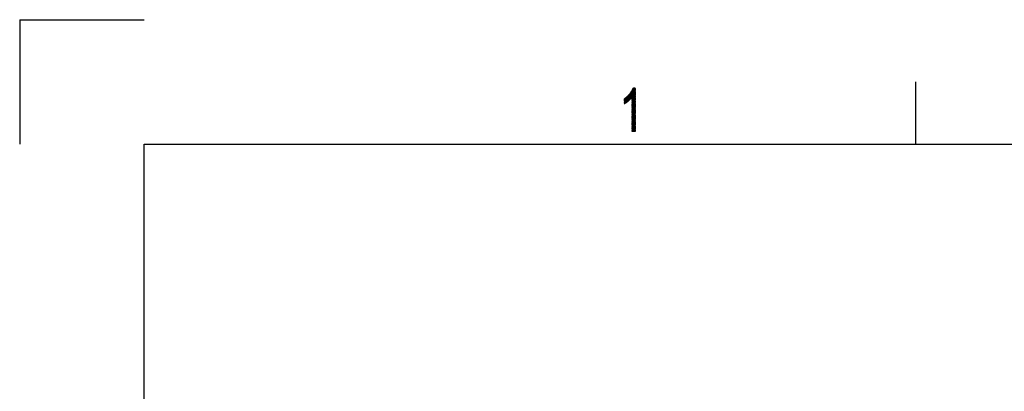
# Model space of a CAD drawing. Header units: millimetres. Extents: x 0 to 420, y 0 to 297.
# Tile 14 of 44: x 0 to 79, y 267 to 297. Entities that reach past the tile are written whole.
import ezdxf

# ---------------------------------------------------------------- set-up
doc = ezdxf.new("R2010")
doc.units = ezdxf.units.MM
doc.layers.add('1', color=7, linetype='Continuous', true_color=0xffffff)

msp = doc.modelspace()

# ---------------------------------------------------------------- linework, layer by layer
at = {"layer": '1', "color": 18, "linetype": 'Continuous', "lineweight": 25}
for p, q in [((0, 297), (10, 297)), ((0, 297), (0, 287)), ((72, 292), (72, 287)), ((10, 287), (410, 287)), ((10, 10), (10, 287))]:
    msp.add_line(p, q, dxfattribs=at)
at = {"layer": '1', "color": 18, "linetype": 'Continuous', "lineweight": 13}
for p, q in [((49.357, 291.514), (48.617, 290.233)), ((48.663, 290.262), (49.386, 291.514)), ((49.415, 291.514), (48.709, 290.29)), ((48.756, 290.321), (49.445, 291.514)), ((49.474, 291.514), (48.809, 290.362)), ((48.862, 290.404), (49.498, 291.506)), ((49.498, 291.455), (48.916, 290.446)), ((48.979, 290.505), (49.498, 291.404)), ((49.498, 291.353), (49.042, 290.563)), ((49.12, 290.647), (49.498, 291.303)), ((49.194, 291.277), (49.498, 291.277)), ((49.498, 290.752), (49.195, 291.278)), ((49.498, 291.303), (49.207, 291.303)), ((49.208, 291.305), (49.498, 290.803)), ((49.215, 291.319), (49.327, 291.514)), ((49.219, 291.328), (49.498, 291.328)), ((49.498, 290.854), (49.221, 291.334)), ((49.498, 291.353), (49.23, 291.353)), ((49.234, 291.362), (49.498, 290.905)), ((49.242, 291.379), (49.498, 291.379)), ((49.498, 290.955), (49.247, 291.39)), ((49.498, 291.404), (49.254, 291.404)), ((49.26, 291.418), (49.498, 291.006)), ((49.265, 291.43), (49.498, 291.43)), ((49.498, 291.057), (49.273, 291.447)), ((49.498, 291.455), (49.277, 291.455)), ((49.286, 291.475), (49.498, 291.108)), ((49.289, 291.48), (49.498, 291.48)), ((49.498, 291.159), (49.299, 291.503)), ((49.498, 291.506), (49.301, 291.506)), ((49.322, 291.514), (49.498, 291.21)), ((49.498, 291.26), (49.352, 291.514)), ((49.381, 291.514), (49.498, 291.311)), ((49.498, 291.362), (49.41, 291.514)), ((49.44, 291.514), (49.498, 291.413)), ((49.498, 291.464), (49.469, 291.514)), ((48.596, 290.248), (49.171, 291.244)), ((49.012, 291.019), (48.596, 290.298)), ((48.596, 290.349), (48.933, 290.933)), ((48.854, 290.846), (48.596, 290.4)), ((48.596, 290.451), (48.793, 290.792)), ((48.739, 290.749), (48.596, 290.502)), ((48.596, 290.552), (48.685, 290.706)), ((48.631, 290.663), (48.596, 290.603)), ((48.596, 290.617), (49.094, 290.617)), ((49.073, 290.591), (48.596, 290.591)), ((48.752, 290.318), (48.596, 290.588)), ((48.596, 290.566), (49.045, 290.566)), ((49.018, 290.54), (48.596, 290.54)), ((48.596, 290.537), (48.731, 290.304)), ((48.596, 290.515), (48.99, 290.515)), ((48.963, 290.49), (48.596, 290.49)), ((48.709, 290.29), (48.596, 290.486)), ((48.597, 290.637), (48.772, 290.334)), ((49.116, 290.642), (48.604, 290.642)), ((48.792, 290.349), (48.617, 290.653)), ((48.636, 290.667), (49.137, 290.667)), ((48.637, 290.669), (48.812, 290.365)), ((48.833, 290.381), (48.657, 290.685)), ((49.159, 290.693), (48.668, 290.693)), ((48.678, 290.7), (48.853, 290.397)), ((48.873, 290.412), (48.698, 290.716)), ((48.7, 290.718), (49.18, 290.718)), ((48.718, 290.732), (48.893, 290.428)), ((49.498, 290.744), (48.732, 290.744)), ((48.914, 290.444), (48.738, 290.748)), ((48.758, 290.764), (48.933, 290.462)), ((48.764, 290.769), (49.498, 290.769)), ((48.952, 290.479), (48.778, 290.78)), ((49.498, 290.794), (48.796, 290.794)), ((48.798, 290.796), (48.971, 290.497)), ((48.99, 290.515), (48.818, 290.812)), ((48.828, 290.82), (49.498, 290.82)), ((48.838, 290.829), (49.009, 290.533)), ((49.498, 290.845), (48.853, 290.845)), ((49.028, 290.55), (48.856, 290.849)), ((48.874, 290.868), (49.047, 290.568)), ((48.876, 290.871), (49.498, 290.871)), ((49.067, 290.586), (48.892, 290.888)), ((49.498, 290.896), (48.899, 290.896)), ((48.91, 290.908), (49.085, 290.605)), ((48.923, 290.921), (49.498, 290.921)), ((49.102, 290.626), (48.928, 290.927)), ((48.946, 290.947), (49.119, 290.646)), ((49.498, 290.947), (48.946, 290.947)), ((49.137, 290.667), (48.964, 290.967)), ((48.969, 290.972), (49.498, 290.972)), ((48.982, 290.986), (49.154, 290.688)), ((49.498, 290.998), (48.992, 290.998)), ((49.172, 290.708), (49, 291.006)), ((49.016, 291.023), (49.498, 291.023)), ((49.018, 291.025), (49.189, 290.729)), ((49.498, 290.244), (49.036, 291.045)), ((49.498, 291.048), (49.039, 291.048)), ((49.052, 291.068), (49.498, 290.295)), ((49.056, 291.074), (49.498, 291.074)), ((49.498, 290.346), (49.068, 291.092)), ((49.498, 291.099), (49.073, 291.099)), ((49.084, 291.115), (49.498, 290.397)), ((49.09, 291.125), (49.498, 291.125)), ((49.498, 290.447), (49.1, 291.138)), ((49.498, 291.15), (49.108, 291.15)), ((49.115, 291.162), (49.498, 290.498)), ((49.125, 291.176), (49.498, 291.176)), ((49.498, 290.549), (49.131, 291.185)), ((49.498, 291.201), (49.142, 291.201)), ((49.147, 291.208), (49.498, 290.6)), ((49.159, 291.226), (49.498, 291.226)), ((49.498, 290.651), (49.163, 291.232)), ((49.498, 291.252), (49.177, 291.252)), ((49.179, 291.255), (49.498, 290.701)), ((49.498, 291.252), (49.198, 290.731)), ((49.198, 290.68), (49.498, 291.201)), ((49.498, 291.15), (49.198, 290.629)), ((49.198, 290.578), (49.498, 291.099)), ((49.498, 291.049), (49.198, 290.527)), ((49.198, 290.477), (49.498, 290.998)), ((49.498, 290.947), (49.198, 290.426)), ((49.198, 290.375), (49.498, 290.896)), ((49.498, 290.845), (49.198, 290.324)), ((49.198, 290.273), (49.498, 290.794)), ((49.498, 290.744), (49.198, 290.223)), ((49.198, 290.718), (49.498, 290.718)), ((49.198, 290.714), (49.498, 290.193)), ((49.198, 290.172), (49.498, 290.693)), ((49.498, 290.693), (49.198, 290.693)), ((49.198, 290.667), (49.498, 290.667)), ((49.498, 290.143), (49.198, 290.664)), ((49.498, 290.642), (49.198, 290.121)), ((49.498, 290.642), (49.198, 290.642)), ((49.198, 290.617), (49.498, 290.617)), ((49.198, 290.613), (49.498, 290.092)), ((49.198, 290.07), (49.498, 290.591)), ((49.498, 290.591), (49.198, 290.591)), ((49.198, 290.566), (49.498, 290.566)), ((49.498, 290.041), (49.198, 290.562)), ((49.498, 290.54), (49.198, 290.019)), ((49.498, 290.54), (49.198, 290.54)), ((49.198, 290.515), (49.498, 290.515)), ((49.198, 290.511), (49.498, 289.99)), ((49.198, 289.969), (49.498, 290.49)), ((49.498, 290.49), (49.198, 290.49)), ((48.596, 290.464), (48.935, 290.464)), ((48.907, 290.439), (48.596, 290.439)), ((48.596, 290.435), (48.687, 290.277)), ((48.596, 290.413), (48.874, 290.413)), ((48.842, 290.388), (48.596, 290.388)), ((48.666, 290.264), (48.596, 290.385)), ((48.596, 290.363), (48.809, 290.363)), ((48.776, 290.337), (48.596, 290.337)), ((48.596, 290.334), (48.644, 290.25)), ((48.596, 290.312), (48.743, 290.312)), ((48.702, 290.286), (48.596, 290.286)), ((48.623, 290.237), (48.596, 290.283)), ((48.596, 290.261), (48.661, 290.261)), ((48.62, 290.236), (48.596, 290.236)), ((48.596, 290.232), (48.601, 290.223)), ((49.198, 290.464), (49.498, 290.464)), ((49.498, 289.939), (49.198, 290.46)), ((49.498, 290.439), (49.198, 289.918)), ((49.498, 290.439), (49.198, 290.439)), ((49.198, 290.413), (49.498, 290.413)), ((49.198, 290.41), (49.498, 289.888)), ((49.198, 289.867), (49.498, 290.388)), ((49.498, 290.388), (49.198, 290.388)), ((49.198, 290.363), (49.498, 290.363)), ((49.498, 289.838), (49.198, 290.359)), ((49.498, 290.337), (49.198, 289.816)), ((49.498, 290.337), (49.198, 290.337)), ((49.198, 290.312), (49.498, 290.312)), ((49.198, 290.308), (49.498, 289.787)), ((49.198, 289.765), (49.498, 290.286)), ((49.498, 290.286), (49.198, 290.286)), ((49.198, 290.261), (49.498, 290.261)), ((49.498, 289.736), (49.198, 290.257)), ((49.498, 290.236), (49.198, 289.715)), ((49.498, 290.236), (49.198, 290.236)), ((49.198, 290.21), (49.498, 290.21)), ((49.198, 290.206), (49.498, 289.685)), ((49.198, 289.664), (49.498, 290.185)), ((49.498, 290.185), (49.198, 290.185)), ((49.198, 290.159), (49.498, 290.159)), ((49.498, 289.634), (49.198, 290.155)), ((49.498, 290.134), (49.198, 289.613)), ((49.498, 290.134), (49.198, 290.134)), ((49.198, 290.109), (49.498, 290.109)), ((49.198, 290.105), (49.498, 289.584)), ((49.198, 289.562), (49.498, 290.083)), ((49.498, 290.083), (49.198, 290.083)), ((49.198, 290.058), (49.498, 290.058)), ((49.498, 289.533), (49.198, 290.054)), ((49.498, 290.032), (49.198, 289.511)), ((49.498, 290.032), (49.198, 290.032)), ((49.198, 290.007), (49.498, 290.007)), ((49.198, 290.003), (49.498, 289.482)), ((49.198, 289.461), (49.498, 289.982)), ((49.498, 289.982), (49.198, 289.982)), ((49.198, 289.956), (49.498, 289.956)), ((49.498, 289.431), (49.198, 289.952)), ((49.498, 289.931), (49.198, 289.41)), ((49.498, 289.931), (49.198, 289.931)), ((49.198, 289.905), (49.498, 289.905)), ((49.198, 289.901), (49.498, 289.38)), ((49.198, 289.359), (49.498, 289.88)), ((49.498, 289.88), (49.198, 289.88)), ((49.198, 289.854), (49.498, 289.854)), ((49.498, 289.33), (49.198, 289.851)), ((49.498, 289.829), (49.198, 289.308)), ((49.498, 289.829), (49.198, 289.829)), ((49.198, 289.804), (49.498, 289.804)), ((49.198, 289.8), (49.498, 289.279)), ((49.198, 289.257), (49.498, 289.778)), ((49.498, 289.778), (49.198, 289.778)), ((49.198, 289.753), (49.498, 289.753)), ((49.498, 289.228), (49.198, 289.749)), ((49.498, 289.728), (49.198, 289.206)), ((49.498, 289.727), (49.198, 289.727)), ((49.198, 289.702), (49.498, 289.702)), ((49.198, 289.698), (49.498, 289.177)), ((49.198, 289.156), (49.498, 289.677)), ((49.498, 289.677), (49.198, 289.677)), ((49.198, 289.651), (49.498, 289.651)), ((49.498, 289.126), (49.198, 289.647)), ((49.498, 289.626), (49.198, 289.105)), ((49.498, 289.626), (49.198, 289.626)), ((49.198, 289.6), (49.498, 289.6)), ((49.198, 289.597), (49.498, 289.076)), ((49.198, 289.054), (49.498, 289.575)), ((49.498, 289.575), (49.198, 289.575)), ((49.198, 289.55), (49.498, 289.55)), ((49.498, 289.025), (49.198, 289.546)), ((49.498, 289.524), (49.198, 289.003)), ((49.498, 289.524), (49.198, 289.524)), ((49.198, 289.499), (49.498, 289.499)), ((49.198, 289.495), (49.498, 288.974)), ((49.198, 288.952), (49.498, 289.473)), ((49.498, 289.473), (49.198, 289.473)), ((49.198, 289.448), (49.498, 289.448)), ((49.498, 288.923), (49.198, 289.444)), ((49.498, 289.423), (49.198, 288.902)), ((49.498, 289.423), (49.198, 289.423)), ((49.198, 289.397), (49.498, 289.397)), ((49.198, 289.393), (49.498, 288.872)), ((49.198, 288.851), (49.498, 289.372)), ((49.498, 289.372), (49.198, 289.372)), ((49.198, 289.346), (49.498, 289.346)), ((49.498, 288.822), (49.198, 289.343)), ((49.498, 289.321), (49.198, 288.8)), ((49.498, 289.321), (49.198, 289.321)), ((49.198, 289.296), (49.498, 289.296)), ((49.198, 289.292), (49.498, 288.771)), ((49.198, 288.749), (49.498, 289.27)), ((49.498, 289.27), (49.198, 289.27)), ((49.198, 289.245), (49.498, 289.245)), ((49.498, 288.72), (49.198, 289.241)), ((49.498, 289.219), (49.198, 288.698)), ((49.498, 289.219), (49.198, 289.219)), ((49.198, 289.194), (49.498, 289.194)), ((49.198, 289.19), (49.498, 288.669)), ((49.198, 288.648), (49.498, 289.169)), ((49.498, 289.169), (49.198, 289.169)), ((49.198, 289.143), (49.498, 289.143)), ((49.498, 288.618), (49.198, 289.139)), ((49.498, 289.118), (49.198, 288.597)), ((49.498, 289.118), (49.198, 289.118)), ((49.198, 289.092), (49.498, 289.092)), ((49.198, 289.089), (49.498, 288.567)), ((49.198, 288.546), (49.498, 289.067)), ((49.498, 289.067), (49.198, 289.067)), ((49.198, 289.042), (49.498, 289.042)), ((49.498, 288.517), (49.198, 289.038)), ((49.498, 289.016), (49.198, 288.495)), ((49.498, 289.016), (49.198, 289.016)), ((49.198, 288.991), (49.498, 288.991)), ((49.198, 288.987), (49.498, 288.466)), ((49.198, 288.444), (49.498, 288.965)), ((49.498, 288.965), (49.198, 288.965)), ((49.198, 288.94), (49.498, 288.94)), ((49.498, 288.415), (49.198, 288.936)), ((49.498, 288.915), (49.198, 288.394)), ((49.498, 288.915), (49.198, 288.915)), ((49.198, 288.889), (49.498, 288.889)), ((49.198, 288.885), (49.498, 288.364)), ((49.198, 288.343), (49.498, 288.864)), ((49.498, 288.864), (49.198, 288.864)), ((49.198, 288.838), (49.498, 288.838)), ((49.498, 288.313), (49.198, 288.834)), ((49.498, 288.813), (49.198, 288.292)), ((49.498, 288.813), (49.198, 288.813)), ((49.198, 288.788), (49.498, 288.788)), ((49.198, 288.784), (49.498, 288.263)), ((49.198, 288.241), (49.498, 288.762)), ((49.498, 288.762), (49.198, 288.762)), ((49.198, 288.737), (49.498, 288.737)), ((49.498, 288.212), (49.198, 288.733)), ((49.498, 288.711), (49.198, 288.19)), ((49.498, 288.711), (49.198, 288.711)), ((49.198, 288.686), (49.498, 288.686)), ((49.198, 288.682), (49.498, 288.161)), ((49.198, 288.139), (49.498, 288.661)), ((49.498, 288.661), (49.198, 288.661)), ((49.198, 288.635), (49.498, 288.635)), ((49.498, 288.11), (49.198, 288.631)), ((49.498, 288.61), (49.198, 288.089)), ((49.498, 288.61), (49.198, 288.61)), ((49.198, 288.584), (49.498, 288.584)), ((49.198, 288.58), (49.498, 288.059)), ((49.198, 288.038), (49.498, 288.559)), ((49.498, 288.559), (49.198, 288.559)), ((49.198, 288.533), (49.498, 288.533)), ((49.498, 288.009), (49.198, 288.53)), ((49.498, 288.508), (49.198, 288.508)), ((49.198, 288.483), (49.498, 288.483)), ((49.198, 288.479), (49.474, 288)), ((49.498, 288.457), (49.198, 288.457)), ((49.198, 288.432), (49.498, 288.432)), ((49.445, 288), (49.198, 288.428)), ((49.498, 288.406), (49.198, 288.406)), ((49.198, 288.381), (49.498, 288.381)), ((49.198, 288.377), (49.415, 288)), ((49.498, 288.356), (49.198, 288.356)), ((49.198, 288.33), (49.498, 288.33)), ((49.386, 288), (49.198, 288.326)), ((49.498, 288.305), (49.198, 288.305)), ((49.198, 288.279), (49.498, 288.279)), ((49.198, 288.276), (49.357, 288)), ((49.498, 288.254), (49.198, 288.254)), ((49.198, 288.229), (49.498, 288.229)), ((49.327, 288), (49.198, 288.225)), ((49.498, 288.203), (49.198, 288.203)), ((49.198, 288.178), (49.498, 288.178)), ((49.198, 288.174), (49.298, 288)), ((49.498, 288.152), (49.198, 288.152)), ((49.198, 288.127), (49.498, 288.127)), ((49.269, 288), (49.198, 288.123)), ((49.498, 288.102), (49.198, 288.102)), ((49.498, 288.508), (49.205, 288)), ((49.234, 288), (49.498, 288.457)), ((49.498, 288.406), (49.264, 288)), ((49.293, 288), (49.498, 288.356)), ((49.498, 288.305), (49.322, 288)), ((49.352, 288), (49.498, 288.254)), ((49.498, 288.203), (49.381, 288)), ((49.41, 288), (49.498, 288.152)), ((49.498, 288.102), (49.44, 288)), ((49.198, 288.076), (49.498, 288.076)), ((49.198, 288.072), (49.239, 288)), ((49.498, 288.051), (49.198, 288.051)), ((49.198, 288.025), (49.498, 288.025)), ((49.21, 288), (49.198, 288.022)), ((49.498, 288), (49.198, 288)), ((49.469, 288), (49.498, 288.051))]:
    msp.add_line(p, q, dxfattribs=at)

doc.saveas('drawing.dxf')
